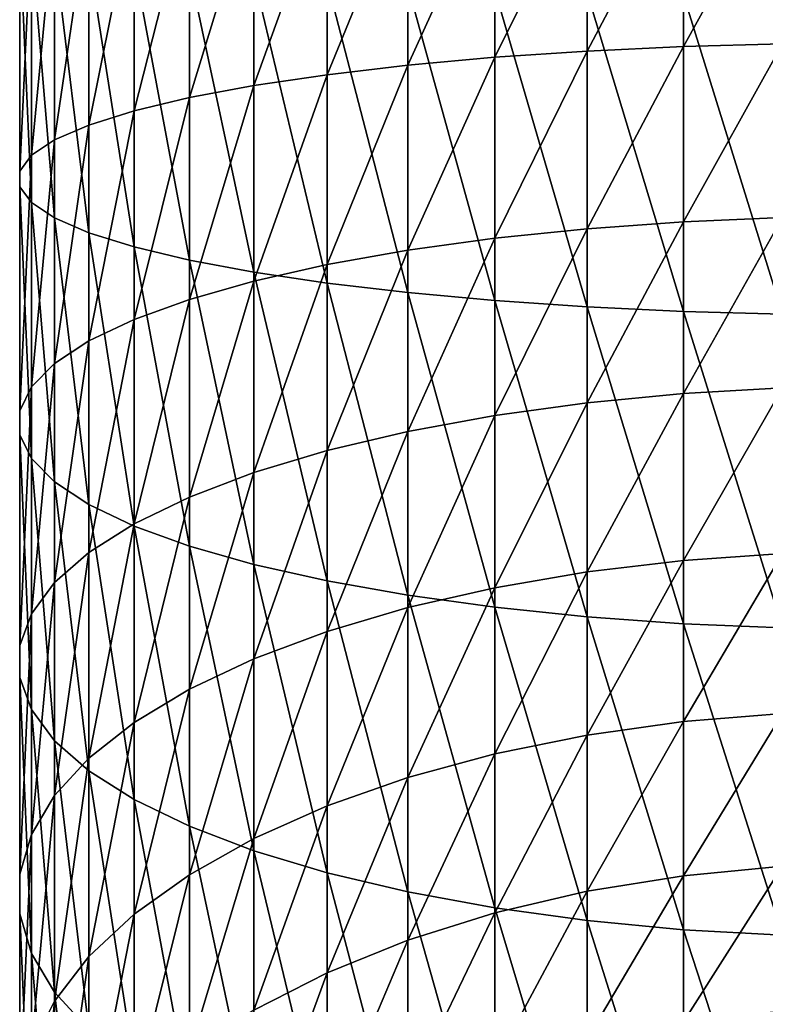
# Model space of a CAD drawing. Header units: metres. Extents: x -109 to 109, y -314 to 82.
# Tile 9 of 191: x -13 to -2, y -275 to -260. Entities that reach past the tile are written whole.
import ezdxf

# ---------------------------------------------------------------- set-up
doc = ezdxf.new("R2010")
doc.units = ezdxf.units.M
doc.layers.add('solid_504261_XXX', color=7, linetype='CONTINUOUS')

msp = doc.modelspace()

# ---------------------------------------------------------------- linework, layer by layer
at = {"layer": 'solid_504261_XXX'}
for points in [[(-5.834389, -260.681152, 34.228027), (-5.834389, -257.923553, 34.550926), (-4.446262, -257.878693, 33.953831)], [(-4.446262, -260.586853, 33.636723), (-5.834389, -260.681152, 34.228027), (-4.446262, -257.878693, 33.953831)], [(-4.446262, -260.586853, 33.636723), (-4.446262, -257.878693, 33.953831), (-2.998006, -257.846222, 33.521469)], [(-2.998006, -260.518555, 33.208553), (-4.446262, -260.586853, 33.636723), (-2.998006, -257.846222, 33.521469)], [(-2.998006, -260.518555, 33.208553), (-2.998006, -257.846222, 33.521469), (-1.509208, -257.826569, 33.259689)], [(-1.509208, -260.477203, 32.949314), (-2.998006, -260.518555, 33.208553), (-1.509208, -257.826569, 33.259689)], [(-8.356239, -260.942383, 35.865974), (-8.356239, -258.04776, 36.204914), (-7.143617, -257.980164, 35.304688)], [(-7.143617, -260.800201, 34.974476), (-8.356239, -260.942383, 35.865974), (-7.143617, -257.980164, 35.304688)], [(-7.143617, -260.800201, 34.974476), (-7.143617, -257.980164, 35.304688), (-5.834389, -257.923553, 34.550926)], [(-5.834389, -260.681152, 34.228027), (-7.143617, -260.800201, 34.974476), (-5.834389, -257.923553, 34.550926)], [(-10.427602, -261.288177, 38.034088), (-10.427602, -258.212189, 38.394264), (-9.455857, -258.125458, 37.239437)], [(-9.455857, -261.105774, 36.890461), (-10.427602, -261.288177, 38.034088), (-9.455857, -258.125458, 37.239437)], [(-9.455857, -261.105774, 36.890461), (-9.455857, -258.125458, 37.239437), (-8.356239, -258.04776, 36.204914)], [(-8.356239, -260.942383, 35.865974), (-9.455857, -261.105774, 36.890461), (-8.356239, -258.04776, 36.204914)], [(-11.93681, -261.69989, 40.615486), (-11.93681, -258.40799, 41.000946), (-11.25833, -258.306793, 39.653778)], [(-11.25833, -261.487122, 39.281384), (-11.93681, -261.69989, 40.615486), (-11.25833, -258.306793, 39.653778)], [(-11.25833, -261.487122, 39.281384), (-11.25833, -258.306793, 39.653778), (-10.427602, -258.212189, 38.394264)], [(-10.427602, -261.288177, 38.034088), (-11.25833, -261.487122, 39.281384), (-10.427602, -258.212189, 38.394264)], [(-12.453864, -261.923645, 42.018349), (-12.453864, -258.514374, 42.417553), (-11.93681, -258.40799, 41.000946)], [(-11.93681, -261.69989, 40.615486), (-12.453864, -261.923645, 42.018349), (-11.93681, -258.40799, 41.000946)], [(-12.978006, -262.391815, 44.953808), (-12.978006, -258.737, 45.381763), (-12.802501, -258.624542, 43.884438)], [(-12.802501, -262.155334, 43.471004), (-12.978006, -262.391815, 44.953808), (-12.802501, -258.624542, 43.884438)], [(-12.802501, -262.155334, 43.471004), (-12.802501, -258.624542, 43.884438), (-12.453864, -258.514374, 42.417553)], [(-12.453864, -261.923645, 42.018349), (-12.802501, -262.155334, 43.471004), (-12.453864, -258.514374, 42.417553)], [(-12.978006, -262.629944, 46.446705), (-12.978006, -258.85025, 46.889282), (-12.978006, -258.737, 45.381763)], [(-12.978006, -262.391815, 44.953808), (-12.978006, -262.629944, 46.446705), (-12.978006, -258.737, 45.381763)], [(-12.802501, -262.866425, 47.929504), (-12.802501, -258.962708, 48.386608), (-12.978006, -258.85025, 46.889282)], [(-12.978006, -262.629944, 46.446705), (-12.802501, -262.866425, 47.929504), (-12.978006, -258.85025, 46.889282)], [(-12.453864, -263.098114, 49.38216), (-12.453864, -259.072876, 49.853493), (-12.802501, -258.962708, 48.386608)], [(-12.802501, -262.866425, 47.929504), (-12.453864, -263.098114, 49.38216), (-12.802501, -258.962708, 48.386608)], [(-11.93681, -263.321869, 50.785027), (-11.93681, -259.17926, 51.2701), (-12.453864, -259.072876, 49.853493)], [(-12.453864, -263.098114, 49.38216), (-11.93681, -263.321869, 50.785027), (-12.453864, -259.072876, 49.853493)], [(-11.25833, -263.534637, 52.119125), (-11.25833, -259.280457, 52.617268), (-11.93681, -259.17926, 51.2701)], [(-11.93681, -263.321869, 50.785027), (-11.25833, -263.534637, 52.119125), (-11.93681, -259.17926, 51.2701)], [(-10.427602, -263.733582, 53.366425), (-10.427602, -259.375031, 53.876781), (-11.25833, -259.280457, 52.617268)], [(-11.25833, -263.534637, 52.119125), (-10.427602, -263.733582, 53.366425), (-11.25833, -259.280457, 52.617268)], [(-9.455857, -263.915985, 54.510048), (-9.455857, -259.461792, 55.031609), (-10.427602, -259.375031, 53.876781)], [(-10.427602, -263.733582, 53.366425), (-9.455857, -263.915985, 54.510048), (-10.427602, -259.375031, 53.876781)], [(-8.356239, -264.079376, 55.534538), (-8.356239, -259.53949, 56.066132), (-9.455857, -259.461792, 55.031609)], [(-9.455857, -263.915985, 54.510048), (-8.356239, -264.079376, 55.534538), (-9.455857, -259.461792, 55.031609)], [(-7.143617, -264.221558, 56.426033), (-7.143617, -259.607086, 56.966358), (-8.356239, -259.53949, 56.066132)], [(-8.356239, -264.079376, 55.534538), (-7.143617, -264.221558, 56.426033), (-8.356239, -259.53949, 56.066132)], [(-5.834389, -264.340607, 57.172482), (-5.834389, -259.663696, 57.720119), (-7.143617, -259.607086, 56.966358)], [(-7.143617, -264.221558, 56.426033), (-5.834389, -264.340607, 57.172482), (-7.143617, -259.607086, 56.966358)], [(-4.446262, -264.434906, 57.76379), (-4.446262, -259.708557, 58.317215), (-5.834389, -259.663696, 57.720119)], [(-5.834389, -264.340607, 57.172482), (-4.446262, -264.434906, 57.76379), (-5.834389, -259.663696, 57.720119)], [(-2.998006, -264.503204, 58.191956), (-2.998006, -259.741028, 58.749577), (-4.446262, -259.708557, 58.317215)], [(-4.446262, -264.434906, 57.76379), (-2.998006, -264.503204, 58.191956), (-4.446262, -259.708557, 58.317215)], [(-1.509208, -264.544556, 58.451195), (-1.509208, -259.760681, 59.011356), (-2.998006, -259.741028, 58.749577)], [(-2.998006, -264.503204, 58.191956), (-1.509208, -264.544556, 58.451195), (-2.998006, -259.741028, 58.749577)], [(-4.446262, -263.259277, 33.095669), (-4.446262, -260.586853, 33.636723), (-2.998006, -260.518555, 33.208553)], [(-2.998006, -263.15564, 32.67466), (-4.446262, -263.259277, 33.095669), (-2.998006, -260.518555, 33.208553)], [(-2.998006, -263.15564, 32.67466), (-2.998006, -260.518555, 33.208553), (-1.509208, -260.477203, 32.949314)], [(-1.509208, -263.092896, 32.41975), (-2.998006, -263.15564, 32.67466), (-1.509208, -260.477203, 32.949314)], [(-7.143617, -263.583038, 34.411068), (-7.143617, -260.800201, 34.974476), (-5.834389, -260.681152, 34.228027)], [(-5.834389, -263.402374, 33.677094), (-7.143617, -263.583038, 34.411068), (-5.834389, -260.681152, 34.228027)], [(-5.834389, -263.402374, 33.677094), (-5.834389, -260.681152, 34.228027), (-4.446262, -260.586853, 33.636723)], [(-4.446262, -263.259277, 33.095669), (-5.834389, -263.402374, 33.677094), (-4.446262, -260.586853, 33.636723)], [(-8.356239, -263.798828, 35.287666), (-8.356239, -260.942383, 35.865974), (-7.143617, -260.800201, 34.974476)], [(-7.143617, -263.583038, 34.411068), (-8.356239, -263.798828, 35.287666), (-7.143617, -260.800201, 34.974476)], [(-9.455857, -264.046783, 36.295033), (-9.455857, -261.105774, 36.890461), (-8.356239, -260.942383, 35.865974)], [(-8.356239, -263.798828, 35.287666), (-9.455857, -264.046783, 36.295033), (-8.356239, -260.942383, 35.865974)], [(-10.427602, -264.323608, 37.419544), (-10.427602, -261.288177, 38.034088), (-9.455857, -261.105774, 36.890461)], [(-9.455857, -264.046783, 36.295033), (-10.427602, -264.323608, 37.419544), (-9.455857, -261.105774, 36.890461)], [(-11.25833, -264.625488, 38.645996), (-11.25833, -261.487122, 39.281384), (-10.427602, -261.288177, 38.034088)], [(-10.427602, -264.323608, 37.419544), (-11.25833, -264.625488, 38.645996), (-10.427602, -261.288177, 38.034088)], [(-11.93681, -264.948395, 39.957802), (-11.93681, -261.69989, 40.615486), (-11.25833, -261.487122, 39.281384)], [(-11.25833, -264.625488, 38.645996), (-11.93681, -264.948395, 39.957802), (-11.25833, -261.487122, 39.281384)], [(-12.453864, -265.287933, 41.337223), (-12.453864, -261.923645, 42.018349), (-11.93681, -261.69989, 40.615486)], [(-11.93681, -264.948395, 39.957802), (-12.453864, -265.287933, 41.337223), (-11.93681, -261.69989, 40.615486)], [(-12.802501, -265.639526, 42.765602), (-12.802501, -262.155334, 43.471004), (-12.453864, -261.923645, 42.018349)], [(-12.453864, -265.287933, 41.337223), (-12.802501, -265.639526, 42.765602), (-12.453864, -261.923645, 42.018349)], [(-12.978006, -265.998444, 44.223621), (-12.978006, -262.391815, 44.953808), (-12.802501, -262.155334, 43.471004)], [(-12.802501, -265.639526, 42.765602), (-12.978006, -265.998444, 44.223621), (-12.802501, -262.155334, 43.471004)], [(-12.978006, -266.359772, 45.69157), (-12.978006, -262.629944, 46.446705), (-12.978006, -262.391815, 44.953808)], [(-12.978006, -265.998444, 44.223621), (-12.978006, -266.359772, 45.69157), (-12.978006, -262.391815, 44.953808)], [(-12.802501, -266.718658, 47.149593), (-12.802501, -262.866425, 47.929504), (-12.978006, -262.629944, 46.446705)], [(-12.978006, -266.359772, 45.69157), (-12.802501, -266.718658, 47.149593), (-12.978006, -262.629944, 46.446705)], [(-12.453864, -267.070282, 48.577969), (-12.453864, -263.098114, 49.38216), (-12.802501, -262.866425, 47.929504)], [(-12.802501, -266.718658, 47.149593), (-12.453864, -267.070282, 48.577969), (-12.802501, -262.866425, 47.929504)], [(-11.93681, -267.409821, 49.95739), (-11.93681, -263.321869, 50.785027), (-12.453864, -263.098114, 49.38216)], [(-12.453864, -267.070282, 48.577969), (-11.93681, -267.409821, 49.95739), (-12.453864, -263.098114, 49.38216)], [(-4.446262, -265.877502, 32.334415), (-4.446262, -263.259277, 33.095669), (-2.998006, -263.15564, 32.67466)], [(-2.998006, -265.739227, 31.923471), (-4.446262, -265.877502, 32.334415), (-2.998006, -263.15564, 32.67466)], [(-2.998006, -265.739227, 31.923471), (-2.998006, -263.15564, 32.67466), (-1.509208, -263.092896, 32.41975)], [(-1.509208, -265.655518, 31.674662), (-2.998006, -265.739227, 31.923471), (-1.509208, -263.092896, 32.41975)], [(-11.25833, -267.732727, 51.269196), (-11.25833, -263.534637, 52.119125), (-11.93681, -263.321869, 50.785027)], [(-11.93681, -267.409821, 49.95739), (-11.25833, -267.732727, 51.269196), (-11.93681, -263.321869, 50.785027)], [(-5.834389, -266.06842, 32.901936), (-5.834389, -263.402374, 33.677094), (-4.446262, -263.259277, 33.095669)], [(-4.446262, -265.877502, 32.334415), (-5.834389, -266.06842, 32.901936), (-4.446262, -263.259277, 33.095669)], [(-7.143617, -266.309448, 33.618359), (-7.143617, -263.583038, 34.411068), (-5.834389, -263.402374, 33.677094)], [(-5.834389, -266.06842, 32.901936), (-7.143617, -266.309448, 33.618359), (-5.834389, -263.402374, 33.677094)], [(-10.427602, -268.034607, 52.495647), (-10.427602, -263.733582, 53.366425), (-11.25833, -263.534637, 52.119125)], [(-11.25833, -267.732727, 51.269196), (-10.427602, -268.034607, 52.495647), (-11.25833, -263.534637, 52.119125)], [(-8.356239, -266.597351, 34.473995), (-8.356239, -263.798828, 35.287666), (-7.143617, -263.583038, 34.411068)], [(-7.143617, -266.309448, 33.618359), (-8.356239, -266.597351, 34.473995), (-7.143617, -263.583038, 34.411068)], [(-9.455857, -268.311432, 53.620159), (-9.455857, -263.915985, 54.510048), (-10.427602, -263.733582, 53.366425)], [(-10.427602, -268.034607, 52.495647), (-9.455857, -268.311432, 53.620159), (-10.427602, -263.733582, 53.366425)], [(-9.455857, -266.928162, 35.457272), (-9.455857, -264.046783, 36.295033), (-8.356239, -263.798828, 35.287666)], [(-8.356239, -266.597351, 34.473995), (-9.455857, -266.928162, 35.457272), (-8.356239, -263.798828, 35.287666)], [(-8.356239, -268.559387, 54.627525), (-8.356239, -264.079376, 55.534538), (-9.455857, -263.915985, 54.510048)], [(-9.455857, -268.311432, 53.620159), (-8.356239, -268.559387, 54.627525), (-9.455857, -263.915985, 54.510048)], [(-10.427602, -267.297455, 36.554893), (-10.427602, -264.323608, 37.419544), (-9.455857, -264.046783, 36.295033)], [(-9.455857, -266.928162, 35.457272), (-10.427602, -267.297455, 36.554893), (-9.455857, -264.046783, 36.295033)], [(-7.143617, -268.775146, 55.504124), (-7.143617, -264.221558, 56.426033), (-8.356239, -264.079376, 55.534538)], [(-8.356239, -268.559387, 54.627525), (-7.143617, -268.775146, 55.504124), (-8.356239, -264.079376, 55.534538)], [(-5.834389, -268.955841, 56.238098), (-5.834389, -264.340607, 57.172482), (-7.143617, -264.221558, 56.426033)], [(-7.143617, -268.775146, 55.504124), (-5.834389, -268.955841, 56.238098), (-7.143617, -264.221558, 56.426033)], [(-11.25833, -267.700195, 37.752014), (-11.25833, -264.625488, 38.645996), (-10.427602, -264.323608, 37.419544)], [(-10.427602, -267.297455, 36.554893), (-11.25833, -267.700195, 37.752014), (-10.427602, -264.323608, 37.419544)], [(-4.446262, -269.098938, 56.819523), (-4.446262, -264.434906, 57.76379), (-5.834389, -264.340607, 57.172482)], [(-5.834389, -268.955841, 56.238098), (-4.446262, -269.098938, 56.819523), (-5.834389, -264.340607, 57.172482)], [(-2.998006, -269.202576, 57.240536), (-2.998006, -264.503204, 58.191956), (-4.446262, -264.434906, 57.76379)], [(-4.446262, -269.098938, 56.819523), (-2.998006, -269.202576, 57.240536), (-4.446262, -264.434906, 57.76379)], [(-1.509208, -269.26532, 57.495441), (-1.509208, -264.544556, 58.451195), (-2.998006, -264.503204, 58.191956)], [(-2.998006, -269.202576, 57.240536), (-1.509208, -269.26532, 57.495441), (-2.998006, -264.503204, 58.191956)], [(-11.93681, -268.131012, 39.032452), (-11.93681, -264.948395, 39.957802), (-11.25833, -264.625488, 38.645996)], [(-11.25833, -267.700195, 37.752014), (-11.93681, -268.131012, 39.032452), (-11.25833, -264.625488, 38.645996)], [(-12.453864, -268.584015, 40.378883), (-12.453864, -265.287933, 41.337223), (-11.93681, -264.948395, 39.957802)], [(-11.93681, -268.131012, 39.032452), (-12.453864, -268.584015, 40.378883), (-11.93681, -264.948395, 39.957802)], [(-12.802501, -269.05307, 41.773106), (-12.802501, -265.639526, 42.765602), (-12.453864, -265.287933, 41.337223)], [(-12.453864, -268.584015, 40.378883), (-12.802501, -269.05307, 41.773106), (-12.453864, -265.287933, 41.337223)], [(-12.978006, -269.531891, 43.196262), (-12.978006, -265.998444, 44.223621), (-12.802501, -265.639526, 42.765602)], [(-12.802501, -269.05307, 41.773106), (-12.978006, -269.531891, 43.196262), (-12.802501, -265.639526, 42.765602)], [(-4.446262, -268.423401, 31.358227), (-4.446262, -265.877502, 32.334415), (-2.998006, -265.739227, 31.923471)], [(-2.998006, -268.251465, 30.960192), (-4.446262, -268.423401, 31.358227), (-2.998006, -265.739227, 31.923471)], [(-2.998006, -268.251465, 30.960192), (-2.998006, -265.739227, 31.923471), (-1.509208, -265.655518, 31.674662)], [(-1.509208, -268.147369, 30.719198), (-2.998006, -268.251465, 30.960192), (-1.509208, -265.655518, 31.674662)], [(-5.834389, -268.660828, 31.907917), (-5.834389, -266.06842, 32.901936), (-4.446262, -265.877502, 32.334415)], [(-4.446262, -268.423401, 31.358227), (-5.834389, -268.660828, 31.907917), (-4.446262, -265.877502, 32.334415)], [(-12.978006, -270.013977, 44.629105), (-12.978006, -266.359772, 45.69157), (-12.978006, -265.998444, 44.223621)], [(-12.978006, -269.531891, 43.196262), (-12.978006, -270.013977, 44.629105), (-12.978006, -265.998444, 44.223621)], [(-7.143617, -268.960571, 32.60183), (-7.143617, -266.309448, 33.618359), (-5.834389, -266.06842, 32.901936)], [(-5.834389, -268.660828, 31.907917), (-7.143617, -268.960571, 32.60183), (-5.834389, -266.06842, 32.901936)], [(-8.356239, -269.318542, 33.430584), (-8.356239, -266.597351, 34.473995), (-7.143617, -266.309448, 33.618359)], [(-7.143617, -268.960571, 32.60183), (-8.356239, -269.318542, 33.430584), (-7.143617, -266.309448, 33.618359)], [(-12.802501, -270.492798, 46.052261), (-12.802501, -266.718658, 47.149593), (-12.978006, -266.359772, 45.69157)], [(-12.978006, -270.013977, 44.629105), (-12.802501, -270.492798, 46.052261), (-12.978006, -266.359772, 45.69157)], [(-9.455857, -269.729919, 34.382973), (-9.455857, -266.928162, 35.457272), (-8.356239, -266.597351, 34.473995)], [(-8.356239, -269.318542, 33.430584), (-9.455857, -269.729919, 34.382973), (-8.356239, -266.597351, 34.473995)], [(-12.453864, -270.961853, 47.44648), (-12.453864, -267.070282, 48.577969), (-12.802501, -266.718658, 47.149593)], [(-12.802501, -270.492798, 46.052261), (-12.453864, -270.961853, 47.44648), (-12.802501, -266.718658, 47.149593)], [(-11.93681, -271.414856, 48.792915), (-11.93681, -267.409821, 49.95739), (-12.453864, -267.070282, 48.577969)], [(-12.453864, -270.961853, 47.44648), (-11.93681, -271.414856, 48.792915), (-12.453864, -267.070282, 48.577969)], [(-10.427602, -270.189148, 35.44611), (-10.427602, -267.297455, 36.554893), (-9.455857, -266.928162, 35.457272)], [(-9.455857, -269.729919, 34.382973), (-10.427602, -270.189148, 35.44611), (-9.455857, -266.928162, 35.457272)], [(-11.25833, -270.690002, 36.605625), (-11.25833, -267.700195, 37.752014), (-10.427602, -267.297455, 36.554893)], [(-10.427602, -270.189148, 35.44611), (-11.25833, -270.690002, 36.605625), (-10.427602, -267.297455, 36.554893)], [(-11.25833, -271.845642, 50.073349), (-11.25833, -267.732727, 51.269196), (-11.93681, -267.409821, 49.95739)], [(-11.93681, -271.414856, 48.792915), (-11.25833, -271.845642, 50.073349), (-11.93681, -267.409821, 49.95739)], [(-11.93681, -271.225708, 37.845833), (-11.93681, -268.131012, 39.032452), (-11.25833, -267.700195, 37.752014)], [(-11.25833, -270.690002, 36.605625), (-11.93681, -271.225708, 37.845833), (-11.25833, -267.700195, 37.752014)], [(-10.427602, -272.248413, 51.270473), (-10.427602, -268.034607, 52.495647), (-11.25833, -267.732727, 51.269196)], [(-11.25833, -271.845642, 50.073349), (-10.427602, -272.248413, 51.270473), (-11.25833, -267.732727, 51.269196)], [(-9.455857, -272.617706, 52.368095), (-9.455857, -268.311432, 53.620159), (-10.427602, -268.034607, 52.495647)], [(-10.427602, -272.248413, 51.270473), (-9.455857, -272.617706, 52.368095), (-10.427602, -268.034607, 52.495647)], [(-12.453864, -271.789032, 39.149963), (-12.453864, -268.584015, 40.378883), (-11.93681, -268.131012, 39.032452)], [(-11.93681, -271.225708, 37.845833), (-12.453864, -271.789032, 39.149963), (-11.93681, -268.131012, 39.032452)], [(-4.446262, -270.879395, 30.173851), (-4.446262, -268.423401, 31.358227), (-2.998006, -268.251465, 30.960192)], [(-2.998006, -270.674957, 29.791481), (-4.446262, -270.879395, 30.173851), (-2.998006, -268.251465, 30.960192)], [(-2.998006, -270.674957, 29.791481), (-2.998006, -268.251465, 30.960192), (-1.509208, -268.147369, 30.719198)], [(-1.509208, -270.551208, 29.559971), (-2.998006, -270.674957, 29.791481), (-1.509208, -268.147369, 30.719198)], [(-8.356239, -272.948517, 53.351372), (-8.356239, -268.559387, 54.627525), (-9.455857, -268.311432, 53.620159)], [(-9.455857, -272.617706, 52.368095), (-8.356239, -272.948517, 53.351372), (-9.455857, -268.311432, 53.620159)], [(-5.834389, -271.161682, 30.70191), (-5.834389, -268.660828, 31.907917), (-4.446262, -268.423401, 31.358227)], [(-4.446262, -270.879395, 30.173851), (-5.834389, -271.161682, 30.70191), (-4.446262, -268.423401, 31.358227)], [(-12.802501, -272.372345, 40.500385), (-12.802501, -269.05307, 41.773106), (-12.453864, -268.584015, 40.378883)], [(-12.453864, -271.789032, 39.149963), (-12.802501, -272.372345, 40.500385), (-12.453864, -268.584015, 40.378883)], [(-7.143617, -273.236389, 54.207008), (-7.143617, -268.775146, 55.504124), (-8.356239, -268.559387, 54.627525)], [(-8.356239, -272.948517, 53.351372), (-7.143617, -273.236389, 54.207008), (-8.356239, -268.559387, 54.627525)], [(-7.143617, -271.518036, 31.368517), (-7.143617, -268.960571, 32.60183), (-5.834389, -268.660828, 31.907917)], [(-5.834389, -271.161682, 30.70191), (-7.143617, -271.518036, 31.368517), (-5.834389, -268.660828, 31.907917)], [(-5.834389, -273.477448, 54.923428), (-5.834389, -268.955841, 56.238098), (-7.143617, -268.775146, 55.504124)], [(-7.143617, -273.236389, 54.207008), (-5.834389, -273.477448, 54.923428), (-7.143617, -268.775146, 55.504124)], [(-8.356239, -271.943634, 32.164658), (-8.356239, -269.318542, 33.430584), (-7.143617, -268.960571, 32.60183)], [(-7.143617, -271.518036, 31.368517), (-8.356239, -271.943634, 32.164658), (-7.143617, -268.960571, 32.60183)], [(-4.446262, -273.668365, 55.490948), (-4.446262, -269.098938, 56.819523), (-5.834389, -268.955841, 56.238098)], [(-5.834389, -273.477448, 54.923428), (-4.446262, -273.668365, 55.490948), (-5.834389, -268.955841, 56.238098)], [(-12.978006, -272.967773, 41.87883), (-12.978006, -269.531891, 43.196262), (-12.802501, -269.05307, 41.773106)], [(-12.802501, -272.372345, 40.500385), (-12.978006, -272.967773, 41.87883), (-12.802501, -269.05307, 41.773106)], [(-2.998006, -273.806641, 55.901894), (-2.998006, -269.202576, 57.240536), (-4.446262, -269.098938, 56.819523)], [(-4.446262, -273.668365, 55.490948), (-2.998006, -273.806641, 55.901894), (-4.446262, -269.098938, 56.819523)], [(-1.509208, -273.89035, 56.150703), (-1.509208, -269.26532, 57.495441), (-2.998006, -269.202576, 57.240536)], [(-2.998006, -273.806641, 55.901894), (-1.509208, -273.89035, 56.150703), (-2.998006, -269.202576, 57.240536)], [(-9.455857, -272.432739, 33.079563), (-9.455857, -269.729919, 34.382973), (-8.356239, -269.318542, 33.430584)], [(-8.356239, -271.943634, 32.164658), (-9.455857, -272.432739, 33.079563), (-8.356239, -269.318542, 33.430584)], [(-12.978006, -273.56723, 43.266659), (-12.978006, -270.013977, 44.629105), (-12.978006, -269.531891, 43.196262)], [(-12.978006, -272.967773, 41.87883), (-12.978006, -273.56723, 43.266659), (-12.978006, -269.531891, 43.196262)], [(-10.427602, -272.978729, 34.100864), (-10.427602, -270.189148, 35.44611), (-9.455857, -269.729919, 34.382973)], [(-9.455857, -272.432739, 33.079563), (-10.427602, -272.978729, 34.100864), (-9.455857, -269.729919, 34.382973)], [(-12.802501, -274.162659, 44.645103), (-12.802501, -270.492798, 46.052261), (-12.978006, -270.013977, 44.629105)], [(-12.978006, -273.56723, 43.266659), (-12.802501, -274.162659, 44.645103), (-12.978006, -270.013977, 44.629105)], [(-11.25833, -273.574188, 35.214748), (-11.25833, -270.690002, 36.605625), (-10.427602, -270.189148, 35.44611)], [(-10.427602, -272.978729, 34.100864), (-11.25833, -273.574188, 35.214748), (-10.427602, -270.189148, 35.44611)], [(-12.453864, -274.745972, 45.995522), (-12.453864, -270.961853, 47.44648), (-12.802501, -270.492798, 46.052261)], [(-12.802501, -274.162659, 44.645103), (-12.453864, -274.745972, 45.995522), (-12.802501, -270.492798, 46.052261)], [(-2.998006, -272.992981, 28.425425), (-2.998006, -270.674957, 29.791481), (-1.509208, -270.551208, 29.559971)], [(-1.509208, -272.850403, 28.205), (-2.998006, -272.992981, 28.425425), (-1.509208, -270.551208, 29.559971)], [(-11.93681, -274.211121, 36.406151), (-11.93681, -271.225708, 37.845833), (-11.25833, -270.690002, 36.605625)], [(-11.25833, -273.574188, 35.214748), (-11.93681, -274.211121, 36.406151), (-11.25833, -270.690002, 36.605625)], [(-4.446262, -273.228455, 28.789486), (-4.446262, -270.879395, 30.173851), (-2.998006, -270.674957, 29.791481)], [(-2.998006, -272.992981, 28.425425), (-4.446262, -273.228455, 28.789486), (-2.998006, -270.674957, 29.791481)], [(-5.834389, -273.55365, 29.292261), (-5.834389, -271.161682, 30.70191), (-4.446262, -270.879395, 30.173851)], [(-4.446262, -273.228455, 28.789486), (-5.834389, -273.55365, 29.292261), (-4.446262, -270.879395, 30.173851)], [(-11.93681, -275.309296, 47.299656), (-11.93681, -271.414856, 48.792915), (-12.453864, -270.961853, 47.44648)], [(-12.453864, -274.745972, 45.995522), (-11.93681, -275.309296, 47.299656), (-12.453864, -270.961853, 47.44648)], [(-7.143617, -273.964172, 29.926949), (-7.143617, -271.518036, 31.368517), (-5.834389, -271.161682, 30.70191)], [(-5.834389, -273.55365, 29.292261), (-7.143617, -273.964172, 29.926949), (-5.834389, -271.161682, 30.70191)], [(-12.453864, -274.880859, 37.658962), (-12.453864, -271.789032, 39.149963), (-11.93681, -271.225708, 37.845833)], [(-11.93681, -274.211121, 36.406151), (-12.453864, -274.880859, 37.658962), (-11.93681, -271.225708, 37.845833)], [(-11.25833, -275.845001, 48.539864), (-11.25833, -271.845642, 50.073349), (-11.93681, -271.414856, 48.792915)], [(-11.93681, -275.309296, 47.299656), (-11.25833, -275.845001, 48.539864), (-11.93681, -271.414856, 48.792915)], [(-8.356239, -274.454468, 30.684967), (-8.356239, -271.943634, 32.164658), (-7.143617, -271.518036, 31.368517)], [(-7.143617, -273.964172, 29.926949), (-8.356239, -274.454468, 30.684967), (-7.143617, -271.518036, 31.368517)], [(-12.802501, -275.574371, 38.956242), (-12.802501, -272.372345, 40.500385), (-12.453864, -271.789032, 39.149963)], [(-12.453864, -274.880859, 37.658962), (-12.802501, -275.574371, 38.956242), (-12.453864, -271.789032, 39.149963)], [(-10.427602, -276.345856, 49.699379), (-10.427602, -272.248413, 51.270473), (-11.25833, -271.845642, 50.073349)], [(-11.25833, -275.845001, 48.539864), (-10.427602, -276.345856, 49.699379), (-11.25833, -271.845642, 50.073349)], [(-9.455857, -275.017914, 31.556067), (-9.455857, -272.432739, 33.079563), (-8.356239, -271.943634, 32.164658)], [(-8.356239, -274.454468, 30.684967), (-9.455857, -275.017914, 31.556067), (-8.356239, -271.943634, 32.164658)], [(-9.455857, -276.805084, 50.762516), (-9.455857, -272.617706, 52.368095), (-10.427602, -272.248413, 51.270473)], [(-10.427602, -276.345856, 49.699379), (-9.455857, -276.805084, 50.762516), (-10.427602, -272.248413, 51.270473)], [(-12.978006, -276.282288, 40.280441), (-12.978006, -272.967773, 41.87883), (-12.802501, -272.372345, 40.500385)], [(-12.802501, -275.574371, 38.956242), (-12.978006, -276.282288, 40.280441), (-12.802501, -272.372345, 40.500385)], [(-10.427602, -275.646851, 32.528465), (-10.427602, -272.978729, 34.100864), (-9.455857, -272.432739, 33.079563)], [(-9.455857, -275.017914, 31.556067), (-10.427602, -275.646851, 32.528465), (-9.455857, -272.432739, 33.079563)], [(-8.356239, -277.216461, 51.714901), (-8.356239, -272.948517, 53.351372), (-9.455857, -272.617706, 52.368095)], [(-9.455857, -276.805084, 50.762516), (-8.356239, -277.216461, 51.714901), (-9.455857, -272.617706, 52.368095)], [(-2.998006, -275.189453, 26.871471), (-2.998006, -272.992981, 28.425425), (-1.509208, -272.850403, 28.205)], [(-1.509208, -275.029053, 26.663656), (-2.998006, -275.189453, 26.871471), (-1.509208, -272.850403, 28.205)], [(-12.978006, -276.994995, 41.613655), (-12.978006, -273.56723, 43.266659), (-12.978006, -272.967773, 41.87883)], [(-12.978006, -276.282288, 40.280441), (-12.978006, -276.994995, 41.613655), (-12.978006, -272.967773, 41.87883)], [(-11.25833, -276.332825, 33.589016), (-11.25833, -273.574188, 35.214748), (-10.427602, -272.978729, 34.100864)], [(-10.427602, -275.646851, 32.528465), (-11.25833, -276.332825, 33.589016), (-10.427602, -272.978729, 34.100864)], [(-7.143617, -277.574432, 52.543655), (-7.143617, -273.236389, 54.207008), (-8.356239, -272.948517, 53.351372)], [(-8.356239, -277.216461, 51.714901), (-7.143617, -277.574432, 52.543655), (-8.356239, -272.948517, 53.351372)], [(-4.446262, -275.454346, 27.214705), (-4.446262, -273.228455, 28.789486), (-2.998006, -272.992981, 28.425425)], [(-2.998006, -275.189453, 26.871471), (-4.446262, -275.454346, 27.214705), (-2.998006, -272.992981, 28.425425)], [(-5.834389, -277.874176, 53.237572), (-5.834389, -273.477448, 54.923428), (-7.143617, -273.236389, 54.207008)], [(-7.143617, -277.574432, 52.543655), (-5.834389, -277.874176, 53.237572), (-7.143617, -273.236389, 54.207008)], [(-5.834389, -275.820221, 27.688717), (-5.834389, -273.55365, 29.292261), (-4.446262, -273.228455, 28.789486)], [(-4.446262, -275.454346, 27.214705), (-5.834389, -275.820221, 27.688717), (-4.446262, -273.228455, 28.789486)], [(-12.802501, -277.702911, 42.937851), (-12.802501, -274.162659, 44.645103), (-12.978006, -273.56723, 43.266659)], [(-12.978006, -276.994995, 41.613655), (-12.802501, -277.702911, 42.937851), (-12.978006, -273.56723, 43.266659)], [(-11.93681, -277.066559, 34.72337), (-11.93681, -274.211121, 36.406151), (-11.25833, -273.574188, 35.214748)], [(-11.25833, -276.332825, 33.589016), (-11.93681, -277.066559, 34.72337), (-11.25833, -273.574188, 35.214748)], [(-7.143617, -276.282043, 28.287096), (-7.143617, -273.964172, 29.926949), (-5.834389, -273.55365, 29.292261)], [(-5.834389, -275.820221, 27.688717), (-7.143617, -276.282043, 28.287096), (-5.834389, -273.55365, 29.292261)], [(-4.446262, -278.111603, 53.787262), (-4.446262, -273.668365, 55.490948), (-5.834389, -273.477448, 54.923428)], [(-5.834389, -277.874176, 53.237572), (-4.446262, -278.111603, 53.787262), (-5.834389, -273.477448, 54.923428)], [(-2.998006, -278.283539, 54.185295), (-2.998006, -273.806641, 55.901894), (-4.446262, -273.668365, 55.490948)], [(-4.446262, -278.111603, 53.787262), (-2.998006, -278.283539, 54.185295), (-4.446262, -273.668365, 55.490948)], [(-1.509208, -278.387634, 54.426289), (-1.509208, -273.89035, 56.150703), (-2.998006, -273.806641, 55.901894)], [(-2.998006, -278.283539, 54.185295), (-1.509208, -278.387634, 54.426289), (-2.998006, -273.806641, 55.901894)], [(-8.356239, -276.833649, 29.001751), (-8.356239, -274.454468, 30.684967), (-7.143617, -273.964172, 29.926949)], [(-7.143617, -276.282043, 28.287096), (-8.356239, -276.833649, 29.001751), (-7.143617, -273.964172, 29.926949)], [(-12.453864, -278.396423, 44.23513), (-12.453864, -274.745972, 45.995522), (-12.802501, -274.162659, 44.645103)], [(-12.802501, -277.702911, 42.937851), (-12.453864, -278.396423, 44.23513), (-12.802501, -274.162659, 44.645103)], [(-12.453864, -277.838074, 35.916195), (-12.453864, -274.880859, 37.658962), (-11.93681, -274.211121, 36.406151)], [(-11.93681, -277.066559, 34.72337), (-12.453864, -277.838074, 35.916195), (-11.93681, -274.211121, 36.406151)], [(-9.455857, -277.467529, 29.823017), (-9.455857, -275.017914, 31.556067), (-8.356239, -274.454468, 30.684967)], [(-8.356239, -276.833649, 29.001751), (-9.455857, -277.467529, 29.823017), (-8.356239, -274.454468, 30.684967)], [(-11.93681, -279.066162, 45.487942), (-11.93681, -275.309296, 47.299656), (-12.453864, -274.745972, 45.995522)], [(-12.453864, -278.396423, 44.23513), (-11.93681, -279.066162, 45.487942), (-12.453864, -274.745972, 45.995522)], [(-12.802501, -278.636993, 37.151356), (-12.802501, -275.574371, 38.956242), (-12.453864, -274.880859, 37.658962)], [(-12.453864, -277.838074, 35.916195), (-12.802501, -278.636993, 37.151356), (-12.453864, -274.880859, 37.658962)]]:
    msp.add_3dface(points, dxfattribs=at)

doc.saveas('drawing.dxf')
